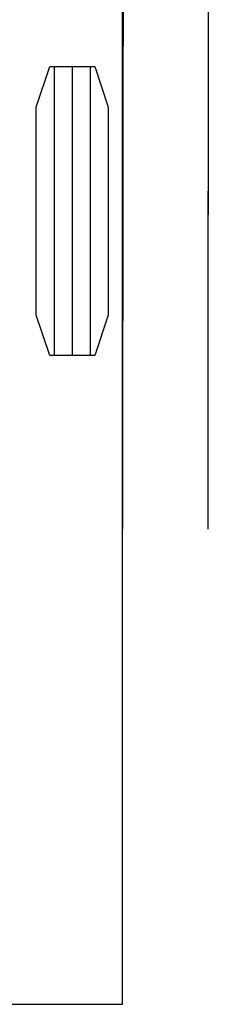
# Model space of a CAD drawing. Header units: metres. Extents: x 209848 to 209928, y 1182430 to 1182563.
# Tile 6 of 256: x 209852.258 to 209852.922, y 1182467.351 to 1182470.814. Entities that reach past the tile are written whole.
import ezdxf

# ---------------------------------------------------------------- set-up
doc = ezdxf.new("R2010")
doc.units = ezdxf.units.M
doc.header["$MEASUREMENT"] = 0
doc.linetypes.add('DGN Style 2', pattern=[15.036391, 9.021834, -6.014556])
doc.layers.get('0').update_dxf_attribs({"color": 254})

# ---------------------------------------------------------------- blocks, each defined once
blk = doc.blocks.new('*U2')
at = {"color": 3, "linetype": 'Continuous'}
for p, q in [((1.2771, -28.2405), (1.2769, -28.3396)), ((1.2769, -28.3396), (1.2768, -28.4393)), ((1.2768, -28.4393), (1.2766, -28.5392)), ((1.2766, -28.5392), (1.2765, -28.6396)), ((1.2765, -28.6396), (1.2763, -28.7401)), ((1.2763, -28.7401), (1.2762, -28.841)), ((1.2762, -28.841), (1.2761, -28.942)), ((1.2761, -28.942), (1.276, -29.0432)), ((1.276, -29.0432), (1.2759, -29.1445)), ((1.2759, -29.1445), (1.2758, -29.2459)), ((1.2758, -29.2459), (1.2757, -29.3475)), ((1.2757, -29.3475), (1.2756, -29.4492)), ((1.2756, -29.4492), (1.2755, -29.5508)), ((1.2755, -29.5508), (1.2754, -29.6524)), ((1.2754, -29.6524), (1.2754, -29.754)), ((1.2754, -29.754), (1.2753, -29.8557)), ((1.2753, -29.8557), (1.2753, -29.9573)), ((1.2753, -29.9573), (1.2752, -29.9912)), ((1.2752, -29.9912), (1.2752, -30.0252)), ((1.2752, -30.0252), (1.2752, -30.0385))]:
    blk.add_line(p, q, dxfattribs=at)
at = {"color": 40, "linetype": 'Continuous'}
for p, q in [((1.5771, -28.2409), (1.5769, -28.3401)), ((1.5769, -28.3401), (1.5768, -28.4397)), ((1.5768, -28.4397), (1.5766, -28.5397)), ((1.5766, -28.5397), (1.5765, -28.64)), ((1.5765, -28.64), (1.5763, -28.7405)), ((1.5763, -28.7405), (1.5762, -28.8413)), ((1.5762, -28.8413), (1.5761, -28.9423)), ((1.5761, -28.9423), (1.576, -29.0435)), ((1.576, -29.0435), (1.5759, -29.1448)), ((1.5759, -29.1448), (1.5758, -29.2462)), ((1.5758, -29.2462), (1.5757, -29.3478)), ((1.5757, -29.3478), (1.5756, -29.4495)), ((1.5756, -29.4495), (1.5755, -29.551)), ((1.5755, -29.551), (1.5754, -29.6526)), ((1.5754, -29.6526), (1.5754, -29.7542)), ((1.5754, -29.7542), (1.5753, -29.8558)), ((1.5753, -29.8558), (1.5753, -29.9575)), ((1.5753, -29.9575), (1.5752, -29.9914)), ((1.5752, -29.9914), (1.5752, -30.0253)), ((1.5752, -30.0253), (1.5752, -30.0385))]:
    blk.add_line(p, q, dxfattribs=at)
blk = doc.blocks.new('*U3')
at = {"color": 3, "linetype": 'Continuous'}
for p, q in [((1.2772, -28.1771), (1.277, -28.2764)), ((1.277, -28.2764), (1.2769, -28.3758)), ((1.2769, -28.3758), (1.2767, -28.4753)), ((1.2767, -28.4753), (1.2766, -28.5747)), ((1.2766, -28.5747), (1.2764, -28.6742)), ((1.2764, -28.6742), (1.2763, -28.7738)), ((1.2763, -28.7738), (1.2762, -28.8734)), ((1.2762, -28.8734), (1.2761, -28.9731)), ((1.2761, -28.9731), (1.276, -29.0728)), ((1.276, -29.0728), (1.2758, -29.1725)), ((1.2758, -29.1725), (1.2757, -29.2723)), ((1.2757, -29.2723), (1.2757, -29.3721)), ((1.2757, -29.3721), (1.2756, -29.472)), ((1.2756, -29.472), (1.2755, -29.5719)), ((1.2755, -29.5719), (1.2754, -29.6718)), ((1.2754, -29.6718), (1.2754, -29.7718)), ((1.2754, -29.7718), (1.2753, -29.8718)), ((1.2753, -29.8718), (1.2753, -29.9719)), ((1.2753, -29.9719), (1.2752, -30.0053)), ((1.2752, -30.0053), (1.2752, -30.0385))]:
    blk.add_line(p, q, dxfattribs=at)
at = {"color": 40, "linetype": 'Continuous'}
for p, q in [((1.5772, -28.1776), (1.577, -28.2769)), ((1.577, -28.2769), (1.5769, -28.3763)), ((1.5769, -28.3763), (1.5767, -28.4757)), ((1.5767, -28.4757), (1.5766, -28.5752)), ((1.5766, -28.5752), (1.5764, -28.6747)), ((1.5764, -28.6747), (1.5763, -28.7742)), ((1.5763, -28.7742), (1.5762, -28.8738)), ((1.5762, -28.8738), (1.5761, -28.9734)), ((1.5761, -28.9734), (1.576, -29.0731)), ((1.576, -29.0731), (1.5758, -29.1728)), ((1.5758, -29.1728), (1.5757, -29.2726)), ((1.5757, -29.2726), (1.5757, -29.3724)), ((1.5757, -29.3724), (1.5756, -29.4722)), ((1.5756, -29.4722), (1.5755, -29.5721)), ((1.5755, -29.5721), (1.5754, -29.672)), ((1.5754, -29.672), (1.5754, -29.772)), ((1.5754, -29.772), (1.5753, -29.872)), ((1.5753, -29.872), (1.5753, -29.9721)), ((1.5753, -29.9721), (1.5752, -30.0054)), ((1.5752, -30.0054), (1.5752, -30.0385))]:
    blk.add_line(p, q, dxfattribs=at)
blk = doc.blocks.new('*U4')
at = {"color": 3, "linetype": 'Continuous'}
for p, q in [((1.2771, -28.2321), (1.2769, -28.3319)), ((1.2769, -28.3319), (1.2768, -28.4317)), ((1.2768, -28.4317), (1.2766, -28.5315)), ((1.2766, -28.5315), (1.2765, -28.6312)), ((1.2765, -28.6312), (1.2764, -28.7309)), ((1.2764, -28.7309), (1.2762, -28.8306)), ((1.2762, -28.8306), (1.2761, -28.9301)), ((1.2761, -28.9301), (1.276, -29.0297)), ((1.276, -29.0297), (1.2759, -29.1292)), ((1.2759, -29.1292), (1.2758, -29.2286)), ((1.2758, -29.2286), (1.2757, -29.328)), ((1.2757, -29.328), (1.2756, -29.4274)), ((1.2756, -29.4274), (1.2755, -29.5267)), ((1.2755, -29.5267), (1.2755, -29.6259)), ((1.2755, -29.6259), (1.2754, -29.7251)), ((1.2754, -29.7251), (1.2753, -29.8242)), ((1.2753, -29.8242), (1.2753, -29.9233)), ((1.2753, -29.9233), (1.2752, -30.0224)), ((1.2752, -30.0224), (1.2752, -30.0385))]:
    blk.add_line(p, q, dxfattribs=at)
at = {"color": 40, "linetype": 'Continuous'}
for p, q in [((1.5771, -28.2326), (1.5769, -28.3324)), ((1.5769, -28.3324), (1.5768, -28.4322)), ((1.5768, -28.4322), (1.5766, -28.5319)), ((1.5766, -28.5319), (1.5765, -28.6317)), ((1.5765, -28.6317), (1.5764, -28.7313)), ((1.5764, -28.7313), (1.5762, -28.8309)), ((1.5762, -28.8309), (1.5761, -28.9305)), ((1.5761, -28.9305), (1.576, -29.03)), ((1.576, -29.03), (1.5759, -29.1295)), ((1.5759, -29.1295), (1.5758, -29.2289)), ((1.5758, -29.2289), (1.5757, -29.3283)), ((1.5757, -29.3283), (1.5756, -29.4276)), ((1.5756, -29.4276), (1.5755, -29.5269)), ((1.5755, -29.5269), (1.5755, -29.6261)), ((1.5755, -29.6261), (1.5754, -29.7253)), ((1.5754, -29.7253), (1.5753, -29.8244)), ((1.5753, -29.8244), (1.5753, -29.9235)), ((1.5753, -29.9235), (1.5752, -30.0225)), ((1.5752, -30.0225), (1.5752, -30.0385))]:
    blk.add_line(p, q, dxfattribs=at)
blk = doc.blocks.new('*U5')
at = {"color": 3, "linetype": 'Continuous'}
for p, q in [((1.2772, -28.1664), (1.277, -28.2657)), ((1.277, -28.2657), (1.2769, -28.365)), ((1.2769, -28.365), (1.2767, -28.4643)), ((1.2767, -28.4643), (1.2766, -28.5635)), ((1.2766, -28.5635), (1.2764, -28.6626)), ((1.2764, -28.6626), (1.2763, -28.7617)), ((1.2763, -28.7617), (1.2762, -28.8608)), ((1.2762, -28.8608), (1.2761, -28.9598)), ((1.2761, -28.9598), (1.276, -29.0588)), ((1.276, -29.0588), (1.2759, -29.1578)), ((1.2759, -29.1578), (1.2758, -29.2566)), ((1.2758, -29.2566), (1.2757, -29.3555)), ((1.2757, -29.3555), (1.2756, -29.4543)), ((1.2756, -29.4543), (1.2755, -29.5531)), ((1.2755, -29.5531), (1.2754, -29.6518)), ((1.2754, -29.6518), (1.2754, -29.7504)), ((1.2754, -29.7504), (1.2753, -29.849)), ((1.2753, -29.849), (1.2753, -29.9476)), ((1.2753, -29.9476), (1.2752, -30.0385))]:
    blk.add_line(p, q, dxfattribs=at)
at = {"color": 40, "linetype": 'Continuous'}
for p, q in [((1.5772, -28.1669), (1.577, -28.2662)), ((1.577, -28.2662), (1.5769, -28.3655)), ((1.5769, -28.3655), (1.5767, -28.4647)), ((1.5767, -28.4647), (1.5766, -28.5639)), ((1.5766, -28.5639), (1.5764, -28.663)), ((1.5764, -28.663), (1.5763, -28.7621)), ((1.5763, -28.7621), (1.5762, -28.8612)), ((1.5762, -28.8612), (1.5761, -28.9602)), ((1.5761, -28.9602), (1.576, -29.0592)), ((1.576, -29.0592), (1.5759, -29.1581)), ((1.5759, -29.1581), (1.5758, -29.2569)), ((1.5758, -29.2569), (1.5757, -29.3558)), ((1.5757, -29.3558), (1.5756, -29.4546)), ((1.5756, -29.4546), (1.5755, -29.5533)), ((1.5755, -29.5533), (1.5754, -29.652)), ((1.5754, -29.652), (1.5754, -29.7506)), ((1.5754, -29.7506), (1.5753, -29.8492)), ((1.5753, -29.8492), (1.5753, -29.9478)), ((1.5753, -29.9478), (1.5752, -30.0385))]:
    blk.add_line(p, q, dxfattribs=at)
blk = doc.blocks.new('*U6')
at = {"color": 3, "linetype": 'Continuous'}
for p, q in [((1.2771, -28.2184), (1.2769, -28.32)), ((1.2769, -28.32), (1.2768, -28.4216)), ((1.2768, -28.4216), (1.2766, -28.5232)), ((1.2766, -28.5232), (1.2765, -28.6248)), ((1.2765, -28.6248), (1.2764, -28.7264)), ((1.2764, -28.7264), (1.2762, -28.828)), ((1.2762, -28.828), (1.2761, -28.9296)), ((1.2761, -28.9296), (1.276, -29.0312)), ((1.276, -29.0312), (1.2759, -29.1328)), ((1.2759, -29.1328), (1.2758, -29.2344)), ((1.2758, -29.2344), (1.2757, -29.336)), ((1.2757, -29.336), (1.2756, -29.4376)), ((1.2756, -29.4376), (1.2755, -29.5392)), ((1.2755, -29.5392), (1.2755, -29.6408)), ((1.2755, -29.6408), (1.2754, -29.7424)), ((1.2754, -29.7424), (1.2753, -29.844)), ((1.2753, -29.844), (1.2753, -29.9456)), ((1.2753, -29.9456), (1.2753, -29.9794)), ((1.2753, -29.9794), (1.2752, -30.0133)), ((1.2752, -30.0133), (1.2752, -30.0385))]:
    blk.add_line(p, q, dxfattribs=at)
at = {"color": 40, "linetype": 'Continuous'}
for p, q in [((1.5771, -28.2188), (1.5769, -28.3204)), ((1.5769, -28.3204), (1.5768, -28.422)), ((1.5768, -28.422), (1.5766, -28.5236)), ((1.5766, -28.5236), (1.5765, -28.6252)), ((1.5765, -28.6252), (1.5764, -28.7268)), ((1.5764, -28.7268), (1.5762, -28.8283)), ((1.5762, -28.8283), (1.5761, -28.9299)), ((1.5761, -28.9299), (1.576, -29.0315)), ((1.576, -29.0315), (1.5759, -29.1331)), ((1.5759, -29.1331), (1.5758, -29.2347)), ((1.5758, -29.2347), (1.5757, -29.3362)), ((1.5757, -29.3362), (1.5756, -29.4378)), ((1.5756, -29.4378), (1.5755, -29.5394)), ((1.5755, -29.5394), (1.5755, -29.641)), ((1.5755, -29.641), (1.5754, -29.7426)), ((1.5754, -29.7426), (1.5753, -29.8441)), ((1.5753, -29.8441), (1.5753, -29.9457)), ((1.5753, -29.9457), (1.5753, -29.9796)), ((1.5753, -29.9796), (1.5752, -30.0134)), ((1.5752, -30.0134), (1.5752, -30.0385))]:
    blk.add_line(p, q, dxfattribs=at)
blk = doc.blocks.new('*U7')
at = {"color": 3, "linetype": 'Continuous'}
for p, q in [((1.2772, -28.1538), (1.277, -28.2528)), ((1.277, -28.2528), (1.2769, -28.3519)), ((1.2769, -28.3519), (1.2767, -28.451)), ((1.2767, -28.451), (1.2766, -28.5502)), ((1.2766, -28.5502), (1.2765, -28.6493)), ((1.2765, -28.6493), (1.2763, -28.7486)), ((1.2763, -28.7486), (1.2762, -28.8478)), ((1.2762, -28.8478), (1.2761, -28.9471)), ((1.2761, -28.9471), (1.276, -29.0464)), ((1.276, -29.0464), (1.2759, -29.1458)), ((1.2759, -29.1458), (1.2758, -29.2453)), ((1.2758, -29.2453), (1.2757, -29.3447)), ((1.2757, -29.3447), (1.2756, -29.4442)), ((1.2756, -29.4442), (1.2755, -29.5438)), ((1.2755, -29.5438), (1.2755, -29.6433)), ((1.2755, -29.6433), (1.2754, -29.743)), ((1.2754, -29.743), (1.2753, -29.8426)), ((1.2753, -29.8426), (1.2753, -29.9423)), ((1.2753, -29.9423), (1.2753, -29.9756)), ((1.2753, -29.9756), (1.2752, -30.0088)), ((1.2752, -30.0088), (1.2752, -30.0385))]:
    blk.add_line(p, q, dxfattribs=at)
at = {"color": 40, "linetype": 'Continuous'}
for p, q in [((1.5772, -28.1543), (1.577, -28.2533)), ((1.577, -28.2533), (1.5769, -28.3524)), ((1.5769, -28.3524), (1.5767, -28.4515)), ((1.5767, -28.4515), (1.5766, -28.5506)), ((1.5766, -28.5506), (1.5765, -28.6497)), ((1.5765, -28.6497), (1.5763, -28.749)), ((1.5763, -28.749), (1.5762, -28.8482)), ((1.5762, -28.8482), (1.5761, -28.9475)), ((1.5761, -28.9475), (1.576, -29.0468)), ((1.576, -29.0468), (1.5759, -29.1462)), ((1.5759, -29.1462), (1.5758, -29.2456)), ((1.5758, -29.2456), (1.5757, -29.345)), ((1.5757, -29.345), (1.5756, -29.4445)), ((1.5756, -29.4445), (1.5755, -29.544)), ((1.5755, -29.544), (1.5754, -29.6436)), ((1.5754, -29.6436), (1.5754, -29.7432)), ((1.5754, -29.7432), (1.5753, -29.8428)), ((1.5753, -29.8428), (1.5753, -29.9425)), ((1.5753, -29.9425), (1.5753, -29.9757)), ((1.5753, -29.9757), (1.5752, -30.009)), ((1.5752, -30.009), (1.5752, -30.0385))]:
    blk.add_line(p, q, dxfattribs=at)
blk = doc.blocks.new('*U8')
at = {"color": 3, "linetype": 'Continuous'}
for p, q in [((1.2772, -28.1696), (1.277, -28.2709)), ((1.277, -28.2709), (1.2769, -28.3725)), ((1.2769, -28.3725), (1.2767, -28.4742)), ((1.2767, -28.4742), (1.2766, -28.5759)), ((1.2766, -28.5759), (1.2764, -28.6778)), ((1.2764, -28.6778), (1.2763, -28.7798)), ((1.2763, -28.7798), (1.2762, -28.882)), ((1.2762, -28.882), (1.276, -28.9841)), ((1.276, -28.9841), (1.2759, -29.0865)), ((1.2759, -29.0865), (1.2758, -29.1889)), ((1.2758, -29.1889), (1.2757, -29.2915)), ((1.2757, -29.2915), (1.2756, -29.3941)), ((1.2756, -29.3941), (1.2756, -29.4966)), ((1.2756, -29.4966), (1.2755, -29.5987)), ((1.2755, -29.5987), (1.2754, -29.7006)), ((1.2754, -29.7006), (1.2753, -29.8027)), ((1.2753, -29.8027), (1.2753, -29.9045)), ((1.2753, -29.9045), (1.2752, -30.0065)), ((1.2752, -30.0065), (1.2752, -30.0385))]:
    blk.add_line(p, q, dxfattribs=at)
at = {"color": 40, "linetype": 'Continuous'}
for p, q in [((1.5772, -28.17), (1.577, -28.2714)), ((1.577, -28.2714), (1.5769, -28.3729)), ((1.5769, -28.3729), (1.5767, -28.4746)), ((1.5767, -28.4746), (1.5766, -28.5763)), ((1.5766, -28.5763), (1.5764, -28.6782)), ((1.5764, -28.6782), (1.5763, -28.7802)), ((1.5763, -28.7802), (1.5762, -28.8823)), ((1.5762, -28.8823), (1.576, -28.9845)), ((1.576, -28.9845), (1.5759, -29.0869)), ((1.5759, -29.0869), (1.5758, -29.1892)), ((1.5758, -29.1892), (1.5757, -29.2917)), ((1.5757, -29.2917), (1.5756, -29.3943)), ((1.5756, -29.3943), (1.5756, -29.4968)), ((1.5756, -29.4968), (1.5755, -29.5989)), ((1.5755, -29.5989), (1.5754, -29.7008)), ((1.5754, -29.7008), (1.5753, -29.8029)), ((1.5753, -29.8029), (1.5753, -29.9047)), ((1.5753, -29.9047), (1.5752, -30.0067)), ((1.5752, -30.0067), (1.5752, -30.0385))]:
    blk.add_line(p, q, dxfattribs=at)
blk = doc.blocks.new('*U9')
at = {"color": 3, "linetype": 'Continuous'}
for p, q in [((1.2771, -28.1882), (1.277, -28.2898)), ((1.277, -28.2898), (1.2768, -28.3914)), ((1.2768, -28.3914), (1.2767, -28.493)), ((1.2767, -28.493), (1.2765, -28.5946)), ((1.2765, -28.5946), (1.2764, -28.6962)), ((1.2764, -28.6962), (1.2763, -28.7978)), ((1.2763, -28.7978), (1.2761, -28.8994)), ((1.2761, -28.8994), (1.276, -29.001)), ((1.276, -29.001), (1.2759, -29.1026)), ((1.2759, -29.1026), (1.2758, -29.2042)), ((1.2758, -29.2042), (1.2757, -29.3058)), ((1.2757, -29.3058), (1.2756, -29.4074)), ((1.2756, -29.4074), (1.2755, -29.509)), ((1.2755, -29.509), (1.2755, -29.6106)), ((1.2755, -29.6106), (1.2754, -29.7122)), ((1.2754, -29.7122), (1.2753, -29.8138)), ((1.2753, -29.8138), (1.2753, -29.9154)), ((1.2753, -29.9154), (1.2753, -29.9493)), ((1.2753, -29.9493), (1.2753, -29.9831)), ((1.2753, -29.9831), (1.2752, -30.017)), ((1.2752, -30.017), (1.2752, -30.0385))]:
    blk.add_line(p, q, dxfattribs=at)
at = {"color": 40, "linetype": 'Continuous'}
for p, q in [((1.5771, -28.1887), (1.577, -28.2903)), ((1.577, -28.2903), (1.5768, -28.3919)), ((1.5768, -28.3919), (1.5767, -28.4934)), ((1.5767, -28.4934), (1.5765, -28.595)), ((1.5765, -28.595), (1.5764, -28.6966)), ((1.5764, -28.6966), (1.5763, -28.7982)), ((1.5763, -28.7982), (1.5761, -28.8998)), ((1.5761, -28.8998), (1.576, -29.0014)), ((1.576, -29.0014), (1.5759, -29.1029)), ((1.5759, -29.1029), (1.5758, -29.2045)), ((1.5758, -29.2045), (1.5757, -29.3061)), ((1.5757, -29.3061), (1.5756, -29.4077)), ((1.5756, -29.4077), (1.5755, -29.5093)), ((1.5755, -29.5093), (1.5755, -29.6108)), ((1.5755, -29.6108), (1.5754, -29.7124)), ((1.5754, -29.7124), (1.5753, -29.814)), ((1.5753, -29.814), (1.5753, -29.9156)), ((1.5753, -29.9156), (1.5753, -29.9494)), ((1.5753, -29.9494), (1.5753, -29.9833)), ((1.5753, -29.9833), (1.5752, -30.0171)), ((1.5752, -30.0171), (1.5752, -30.0385))]:
    blk.add_line(p, q, dxfattribs=at)
blk = doc.blocks.new('ATTEMP_2')
at = {"color": 3, "linetype": 'Continuous'}
for p, q in [((-10.302, -1.0345), (-11.318, -1.0345)), ((-10.302, -1.098), (-11.318, -1.098)), ((-10.302, -1.1615), (-11.318, -1.1615))]:
    blk.add_line(p, q, dxfattribs=at)
at = {"color": 254, "flags": 128}
blk.add_lwpolyline([(0, 1.275), (-13.6, 1.275), (-13.6, -1.275), (0, -1.275), (0, 1.275), (0, 1.275)], dxfattribs=at)
at = {"color": 254, "linetype": 'DGN Style 2', "flags": 128}
blk.add_lwpolyline([(-10.302, -1.0188), (-10.302, -1.1772), (-10.4442, -1.225), (-11.1758, -1.225), (-11.318, -1.1772), (-11.318, -1.0188), (-11.1758, -0.971), (-10.4442, -0.971)], close=True, dxfattribs=at)
blk = doc.blocks.new('ATTEMP_1')
at = {"color": 254, "rotation": 90}
blk.add_blockref('ATTEMP_2', (0, -18.11), dxfattribs=at)
blk = doc.blocks.new('ATTEMP')
at = {"color": 3, "linetype": 'Continuous'}
for name in ['*U9', '*U8', '*U7', '*U6', '*U5', '*U4', '*U3', '*U2']:
    blk.add_blockref(name, (-8.5112, 0), dxfattribs=at)
at = {"color": 254}
blk.add_blockref('ATTEMP_1', (-8.5112, 0), dxfattribs=at)

msp = doc.modelspace()

# ---------------------------------------------------------------- block references
at = {"color": 1, "linetype": 'DGN Style 2'}
msp.add_blockref('ATTEMP', (209859.8559, 1182499.0611), dxfattribs=at)

doc.saveas('drawing.dxf')
